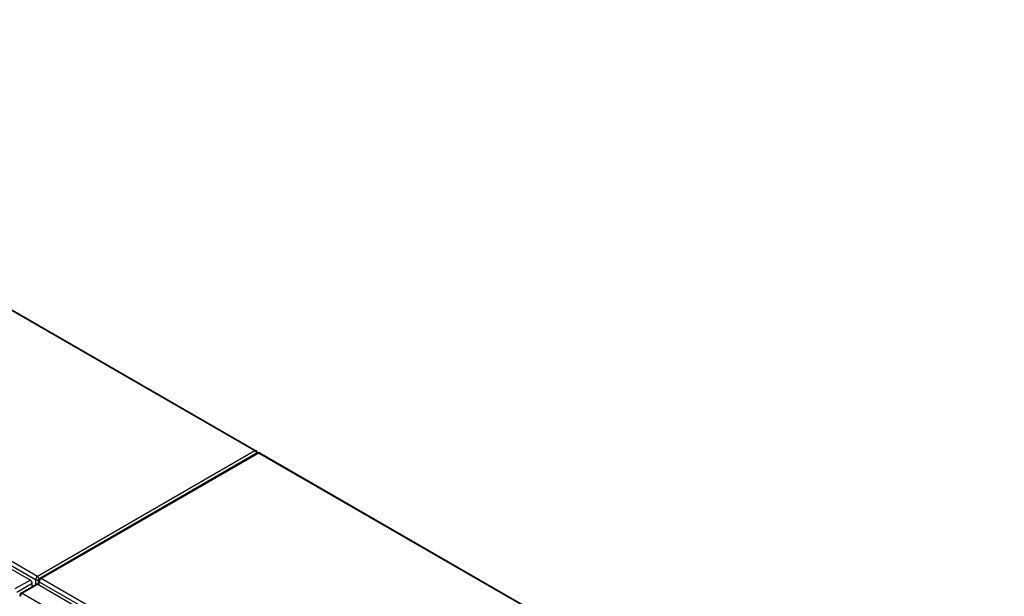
# Model space of a CAD drawing. Header units: inches. Extents: x 20 to 448, y 48 to 211.
# Tile 28 of 28: x 409 to 446, y 188 to 210. Entities that reach past the tile are written whole.
import ezdxf

# ---------------------------------------------------------------- set-up
doc = ezdxf.new("R2010")
doc.units = ezdxf.units.IN
doc.header["$MEASUREMENT"] = 0
doc.layers.add('Visible Edges(ANSI)', color=7, linetype='Continuous', lineweight=25)
doc.layers.add('Visible Tangent Edges(ANSI)', color=7, linetype='Continuous', lineweight=25)

msp = doc.modelspace()

# ---------------------------------------------------------------- linework, layer by layer
at = {"layer": 'Visible Edges(ANSI)'}
for p, q in [((389.108, 209.739), (417.785, 193.182)), ((379.7, 205.203), (409.119, 188.218)), ((417.826, 193.102), (409.481, 188.284)), ((417.925, 193.102), (446.49, 176.609)), ((409.431, 188.038), (409.431, 188.198)), ((408.759, 187.721), (409.349, 188.062)), ((409.189, 187.969), (409.189, 188.097)), ((409.399, 188.057), (438.818, 171.071))]:
    msp.add_line(p, q, dxfattribs=at)
for centre, start, end in [((417.735, 193.097), 5.2644, 60), ((417.876, 193.016), 60, 120), ((409.53, 188.198), 120, 180), ((408.808, 187.635), 120, 180)]:
    msp.add_arc(centre, 0.099, start, end, dxfattribs=at)
for centre, start_param, end_param in [((409.119, 188.137), 3.926991, 5.497787), ((409.399, 187.976), 5.497787, 6.283185)]:
    msp.add_ellipse(centre, major_axis=(-0.0495, 0.0857), ratio=0.57735, start_param=start_param, end_param=end_param, dxfattribs=at)
at = {"layer": 'Visible Tangent Edges(ANSI)'}
for p, q in [((417.735, 193.178), (389.079, 209.722)), ((379.762, 205.304), (409.32, 188.238)), ((409.39, 188.359), (379.832, 205.425)), ((417.735, 193.178), (409.39, 188.359)), ((409.53, 188.279), (417.876, 193.097)), ((446.49, 176.576), (417.876, 193.097)), ((409.119, 188.218), (408.529, 187.877)), ((409.32, 188.238), (409.32, 188.045)), ((409.46, 188.157), (439.019, 171.092)), ((409.46, 188.021), (409.46, 188.157)), ((439.089, 171.213), (409.53, 188.279)), ((408.599, 187.756), (409.189, 188.097)), ((408.808, 187.716), (409.399, 188.057)), ((408.808, 187.716), (438.227, 170.731))]:
    msp.add_line(p, q, dxfattribs=at)
for centre, major_axis, start_param, end_param in [((417.735, 193.097), (0.0495, 0.0857), 0, 0.785398), ((417.735, 193.097), (0.0495, -0.0857), 1.143718, 2.356194), ((417.876, 193.016), (-0.0495, 0.0857), 5.497787, 6.283185), ((417.876, 193.016), (0.0495, 0.0857), 0, 0.785398), ((409.39, 188.279), (0.0495, 0.0857), 0.785398, 2.356194), ((409.39, 188.279), (-0.099, 0), 0.785398, 2.050655), ((409.39, 188.279), (-0.0495, 0.0857), 4.23253, 5.497787), ((409.53, 188.198), (-0.099, 0), 0, 0.785398), ((409.53, 188.198), (-0.0495, -0.0857), 3.926991, 5.497787), ((409.53, 188.198), (-0.0495, 0.0857), 5.497787, 6.283185), ((408.808, 187.635), (-0.099, 0), 0, 0.785398), ((408.808, 187.635), (-0.0495, -0.0857), 3.926991, 5.497787), ((408.808, 187.635), (-0.0495, 0.0857), 5.497787, 6.283185)]:
    msp.add_ellipse(centre, major_axis=major_axis, ratio=0.57735, start_param=start_param, end_param=end_param, dxfattribs=at)

doc.saveas('drawing.dxf')
